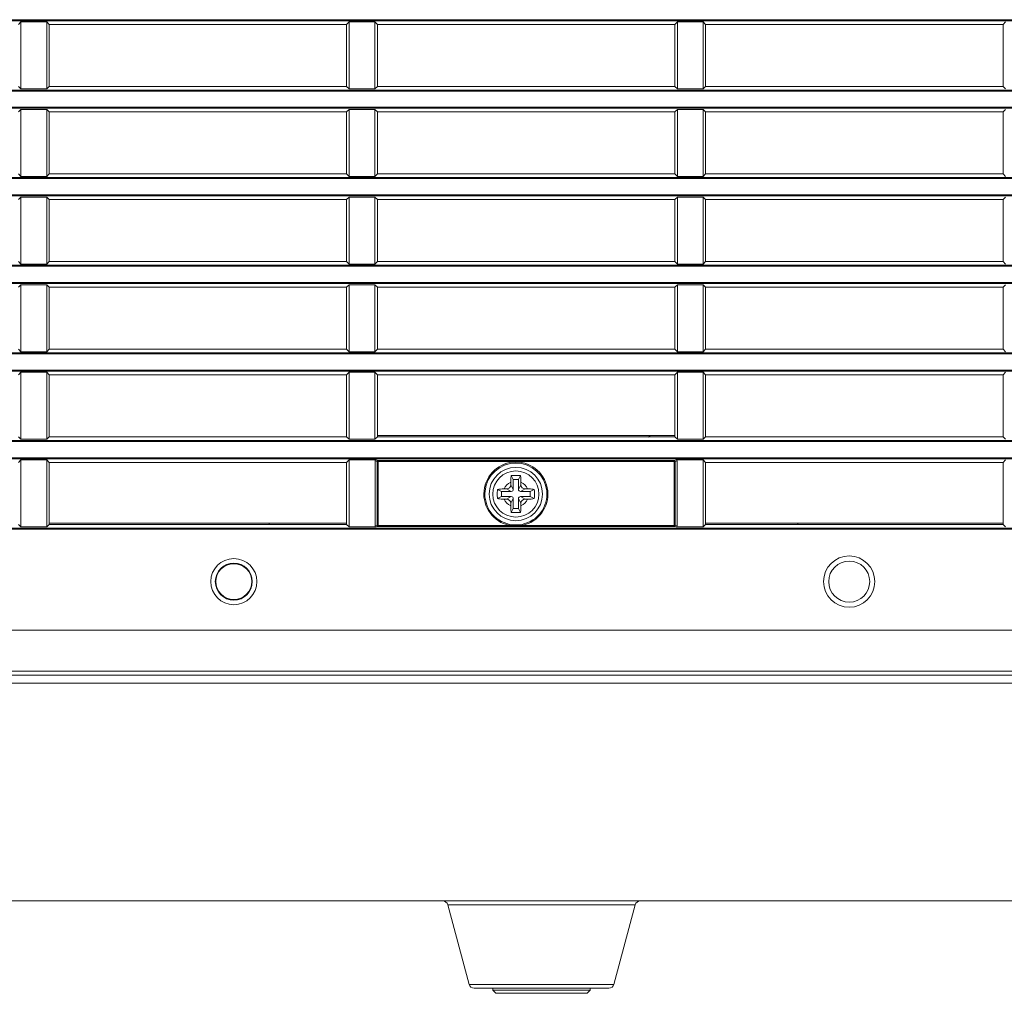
# Model space of a CAD drawing. Header units: millimetres. Extents: x 3925 to 5043, y -86 to 778.
# Tile 5 of 113: x 4026 to 4074, y 264 to 311. Entities that reach past the tile are written whole.
import ezdxf

# ---------------------------------------------------------------- set-up
doc = ezdxf.new("R2010")
doc.units = ezdxf.units.MM
doc.header["$LTSCALE"] = 46.255
for name, color, linetype in [('85-1A626G050DXF_CONTINUOUS_LINE', 7, 'CONTINUOUS'), ('H30-BOTTOM-CDXF_CONTINUOUS_LINE', 7, 'CONTINUOUS'), ('H30-RIGHT-CODXF_CONTINUOUS_LINE', 7, 'CONTINUOUS'), ('H30_CEILING_DXF_CONTINUOUS_LINE', 7, 'CONTINUOUS'), ('MESH-BOTTOM-DXF_CONTINUOUS_LINE', 7, 'CONTINUOUS')]:
    doc.layers.add(name, color=color, linetype=linetype)

msp = doc.modelspace()

# ---------------------------------------------------------------- linework, layer by layer
at = {"layer": '85-1A626G050DXF_CONTINUOUS_LINE', "color": 7, "linetype": 'Continuous', "lineweight": 0}
for p, q in [((4050.0313, 288.802), (4049.9317, 289.0013)), ((4050.2813, 288.802), (4050.381, 289.0013)), ((4049.9063, 288.6749), (4049.9063, 288.552)), ((4050.0313, 288.327), (4049.9063, 288.552)), ((4050.0313, 288.802), (4050.0313, 288.327)), ((4050.2813, 288.802), (4050.0313, 288.802)), ((4050.2813, 288.327), (4050.2813, 288.802)), ((4050.2813, 288.327), (4050.4063, 288.552)), ((4050.4063, 288.6749), (4050.4063, 288.552)), ((4049.4563, 288.227), (4049.2571, 288.3267)), ((4049.4563, 288.227), (4049.4563, 287.977)), ((4049.9313, 288.227), (4049.4563, 288.227)), ((4049.5835, 288.352), (4049.7063, 288.352)), ((4049.9313, 288.227), (4049.7063, 288.352)), ((4050.3813, 288.227), (4050.6063, 288.352)), ((4050.8563, 288.227), (4050.3813, 288.227)), ((4050.7292, 288.352), (4050.6063, 288.352)), ((4050.8563, 288.227), (4051.0556, 288.3267)), ((4050.8563, 287.977), (4050.8563, 288.227)), ((4049.4563, 287.977), (4049.2571, 287.8774)), ((4049.4563, 287.977), (4049.9313, 287.977)), ((4049.5835, 287.852), (4049.7063, 287.852)), ((4049.9313, 287.977), (4049.7063, 287.852)), ((4050.0313, 287.877), (4049.9063, 287.652)), ((4049.9063, 287.5292), (4049.9063, 287.652)), ((4050.0313, 287.877), (4050.0313, 287.402)), ((4050.2813, 287.402), (4050.2813, 287.877)), ((4050.2813, 287.877), (4050.4063, 287.652)), ((4050.3813, 287.977), (4050.6063, 287.852)), ((4050.3813, 287.977), (4050.8563, 287.977)), ((4050.4063, 287.5292), (4050.4063, 287.652)), ((4050.7292, 287.852), (4050.6063, 287.852)), ((4050.8563, 287.977), (4051.0556, 287.8774)), ((4050.0313, 287.402), (4049.9317, 287.2028)), ((4050.0313, 287.402), (4050.2813, 287.402)), ((4050.2813, 287.402), (4050.381, 287.2028))]:
    msp.add_line(p, q, dxfattribs=at)
for points in [[(4049.9063, 288.6749), (4049.9071, 288.7352), (4049.909, 288.787), (4049.9117, 288.8317), (4049.9148, 288.8709), (4049.9183, 288.9063), (4049.9223, 288.9392), (4049.9267, 288.9708), (4049.9317, 289.0013)], [(4049.9317, 289.0013), (4050.0059, 289.0054), (4050.0808, 289.0078), (4050.1563, 289.0086)], [(4050.1563, 289.0086), (4050.2319, 289.0078), (4050.3068, 289.0054), (4050.381, 289.0013)], [(4050.381, 289.0013), (4050.386, 288.9705), (4050.3905, 288.9386), (4050.3944, 288.9054), (4050.398, 288.8699), (4050.4011, 288.8306), (4050.4037, 288.7861), (4050.4056, 288.7346), (4050.4063, 288.6749)], [(4049.2571, 287.8774), (4049.2534, 287.9413), (4049.2511, 288.0055), (4049.2499, 288.0698), (4049.2499, 288.1342), (4049.2511, 288.1986), (4049.2534, 288.2628), (4049.2571, 288.3267)], [(4049.2571, 288.3267), (4049.33, 288.3375), (4049.4097, 288.3454), (4049.4949, 288.3504), (4049.5835, 288.352)], [(4050.7292, 288.352), (4050.8003, 288.351), (4050.8695, 288.3478), (4050.9356, 288.3426), (4050.9979, 288.3355), (4051.0556, 288.3267)], [(4051.0556, 288.3267), (4051.0593, 288.2628), (4051.0616, 288.1986), (4051.0628, 288.1342), (4051.0628, 288.0698), (4051.0616, 288.0055), (4051.0593, 287.9413), (4051.0556, 287.8774)], [(4049.5835, 287.852), (4049.5124, 287.8531), (4049.4432, 287.8563), (4049.3771, 287.8615), (4049.3148, 287.8685), (4049.2571, 287.8774)], [(4049.9317, 287.2028), (4049.9267, 287.2336), (4049.9222, 287.2655), (4049.9183, 287.2987), (4049.9147, 287.3342), (4049.9116, 287.3735), (4049.909, 287.418), (4049.9071, 287.4695), (4049.9063, 287.5292)], [(4050.4063, 287.5292), (4050.4056, 287.4689), (4050.4037, 287.4171), (4050.401, 287.3724), (4050.3979, 287.3332), (4050.3944, 287.2978), (4050.3904, 287.2649), (4050.386, 287.2333), (4050.381, 287.2028)], [(4051.0556, 287.8774), (4050.9827, 287.8666), (4050.903, 287.8586), (4050.8178, 287.8537), (4050.7292, 287.852)], [(4050.1563, 287.1955), (4050.0808, 287.1963), (4050.0059, 287.1987), (4049.9317, 287.2028)], [(4050.381, 287.2028), (4050.3068, 287.1987), (4050.2319, 287.1963), (4050.1563, 287.1955)]]:
    msp.add_lwpolyline(points, dxfattribs=at)
msp.add_circle((4050.1563, 288.102), 1.125, dxfattribs=at)
for centre, radius, start, end in [((4050.1563, 288.102), 0.625, 113.57818, 156.42182), ((4049.7063, 288.552), 0.2, 270, 0), ((4050.1563, 288.102), 0.625, 23.57818, 66.42182), ((4050.6063, 288.552), 0.2, 180, 270), ((4049.9313, 288.327), 0.1, 270, 0), ((4050.3813, 288.327), 0.1, 180, 270), ((4050.1563, 288.102), 0.625, 203.57818, 246.42182), ((4049.7063, 287.652), 0.2, 0, 90), ((4049.9313, 287.877), 0.1, 0, 90), ((4050.3813, 287.877), 0.1, 90, 180), ((4050.1563, 288.102), 0.625, 293.57818, 336.42182), ((4050.6063, 287.652), 0.2, 90, 180)]:
    msp.add_arc(centre, radius, start, end, dxfattribs=at)
at = {"layer": 'H30-BOTTOM-CDXF_CONTINUOUS_LINE', "color": 7, "linetype": 'Continuous', "lineweight": 0}
for p, q in [((4038.1359, 286.682), (4038.1358, 286.622)), ((4146.4063, 278.8807), (3998.4063, 278.8807)), ((4004.573, 268.267), (4153.9063, 268.267)), ((4046.839, 268.0817), (4047.8785, 264.2023)), ((4055.9736, 268.0817), (4046.839, 268.0817)), ((4055.9736, 268.0817), (4054.9342, 264.2023)), ((4054.9342, 264.2023), (4047.8785, 264.2023)), ((4054.6927, 264.017), (4048.12, 264.017))]:
    msp.add_line(p, q, dxfattribs=at)
for centre, radius, start, end in [((4043.6563, 304.767), 19, 313.00989, 313.27011), ((4046.5976, 268.017), 0.25, 15, 90), ((4056.2151, 268.017), 0.25, 90, 165), ((4048.12, 264.267), 0.25, 195, 270), ((4054.6927, 264.267), 0.25, 270, 345)]:
    msp.add_arc(centre, radius, start, end, dxfattribs=at)
at = {"layer": 'H30-RIGHT-CODXF_CONTINUOUS_LINE', "color": 7, "linetype": 'Continuous', "lineweight": 0}
for p, q in [((3998.4063, 311.2205), (4146.4063, 311.2205)), ((3998.4063, 311.1708), (4146.4063, 311.1708)), ((4026.0291, 311.1148), (4025.9063, 310.992)), ((4026.0291, 311.1148), (4026.0291, 307.8493)), ((4026.0291, 311.1148), (4027.2836, 311.1148)), ((4027.2836, 307.8493), (4027.2836, 311.1148)), ((4027.4063, 310.992), (4027.2836, 311.1148)), ((4042.0291, 311.1148), (4041.9063, 310.992)), ((4042.0291, 311.1148), (4042.0291, 307.8493)), ((4042.0291, 311.1148), (4043.2836, 311.1148)), ((4043.2836, 307.8493), (4043.2836, 311.1148)), ((4043.4063, 310.992), (4043.2836, 311.1148)), ((4058.0291, 311.1148), (4057.9063, 310.992)), ((4058.0291, 311.1148), (4058.0291, 307.8493)), ((4058.0291, 311.1148), (4059.2836, 311.1148)), ((4059.2836, 307.8493), (4059.2836, 311.1148)), ((4059.4063, 310.992), (4059.2836, 311.1148)), ((4074.0291, 311.1148), (4073.9063, 310.992)), ((4027.4063, 307.972), (4027.4063, 310.992)), ((4041.9063, 310.992), (4027.4063, 310.992)), ((4041.9063, 307.972), (4041.9063, 310.992)), ((4043.4063, 310.992), (4043.4063, 307.972)), ((4057.9063, 310.992), (4043.4063, 310.992)), ((4057.9063, 307.972), (4057.9063, 310.992)), ((4059.4063, 307.972), (4059.4063, 310.992)), ((4073.9063, 310.992), (4059.4063, 310.992)), ((4073.9063, 307.972), (4073.9063, 310.992)), ((4146.4063, 307.7933), (3998.4063, 307.7933)), ((4146.4063, 307.7436), (3998.4063, 307.7436)), ((4025.9063, 307.972), (4026.0291, 307.8493)), ((4027.2836, 307.8493), (4026.0291, 307.8493)), ((4027.2836, 307.8493), (4027.4063, 307.972)), ((4041.9063, 307.972), (4027.4063, 307.972)), ((4041.9063, 307.972), (4042.0291, 307.8493)), ((4043.2836, 307.8493), (4042.0291, 307.8493)), ((4043.2836, 307.8493), (4043.4063, 307.972)), ((4057.9063, 307.972), (4043.4063, 307.972)), ((4057.9063, 307.972), (4058.0291, 307.8493)), ((4059.2836, 307.8493), (4058.0291, 307.8493)), ((4059.2836, 307.8493), (4059.4063, 307.972)), ((4073.9063, 307.972), (4059.4063, 307.972)), ((4073.9063, 307.972), (4074.0291, 307.8493)), ((3998.4063, 306.9505), (4146.4063, 306.9505)), ((3998.4063, 306.9008), (4146.4063, 306.9008)), ((4026.0291, 306.8448), (4025.9063, 306.722)), ((4026.0291, 306.8448), (4026.0291, 303.5793)), ((4026.0291, 306.8448), (4027.2836, 306.8448)), ((4027.2836, 303.5793), (4027.2836, 306.8448)), ((4027.4063, 306.722), (4027.2836, 306.8448)), ((4027.4063, 303.702), (4027.4063, 306.722)), ((4041.9063, 306.722), (4027.4063, 306.722)), ((4042.0291, 306.8448), (4041.9063, 306.722)), ((4041.9063, 303.702), (4041.9063, 306.722)), ((4042.0291, 306.8448), (4042.0291, 303.5793)), ((4042.0291, 306.8448), (4043.2836, 306.8448)), ((4043.2836, 303.5793), (4043.2836, 306.8448)), ((4043.4063, 306.722), (4043.2836, 306.8448)), ((4043.4063, 306.722), (4043.4063, 303.702)), ((4057.9063, 306.722), (4043.4063, 306.722)), ((4058.0291, 306.8448), (4057.9063, 306.722)), ((4057.9063, 303.702), (4057.9063, 306.722)), ((4058.0291, 306.8448), (4058.0291, 303.5793)), ((4058.0291, 306.8448), (4059.2836, 306.8448)), ((4059.2836, 303.5793), (4059.2836, 306.8448)), ((4059.4063, 306.722), (4059.2836, 306.8448)), ((4059.4063, 303.702), (4059.4063, 306.722)), ((4073.9063, 306.722), (4059.4063, 306.722)), ((4074.0291, 306.8448), (4073.9063, 306.722)), ((4073.9063, 303.702), (4073.9063, 306.722)), ((4146.4063, 303.5233), (3998.4063, 303.5233)), ((4146.4063, 303.4736), (3998.4063, 303.4736)), ((4025.9063, 303.702), (4026.0291, 303.5793)), ((4027.2836, 303.5793), (4026.0291, 303.5793)), ((4027.2836, 303.5793), (4027.4063, 303.702)), ((4041.9063, 303.702), (4027.4063, 303.702)), ((4041.9063, 303.702), (4042.0291, 303.5793)), ((4043.2836, 303.5793), (4042.0291, 303.5793)), ((4043.2836, 303.5793), (4043.4063, 303.702)), ((4057.9063, 303.702), (4043.4063, 303.702)), ((4057.9063, 303.702), (4058.0291, 303.5793)), ((4059.2836, 303.5793), (4058.0291, 303.5793)), ((4059.2836, 303.5793), (4059.4063, 303.702)), ((4073.9063, 303.702), (4059.4063, 303.702)), ((4073.9063, 303.702), (4074.0291, 303.5793)), ((3998.4063, 302.6805), (4146.4063, 302.6805)), ((3998.4063, 302.6308), (4146.4063, 302.6308)), ((4026.0291, 302.5748), (4025.9063, 302.452)), ((4026.0291, 302.5748), (4026.0291, 299.3093)), ((4026.0291, 302.5748), (4027.2836, 302.5748)), ((4027.2836, 299.3093), (4027.2836, 302.5748)), ((4027.4063, 302.452), (4027.2836, 302.5748)), ((4027.4063, 299.432), (4027.4063, 302.452)), ((4041.9063, 302.452), (4027.4063, 302.452)), ((4042.0291, 302.5748), (4041.9063, 302.452)), ((4041.9063, 299.432), (4041.9063, 302.452)), ((4042.0291, 302.5748), (4042.0291, 299.3093)), ((4042.0291, 302.5748), (4043.2836, 302.5748)), ((4043.2836, 299.3093), (4043.2836, 302.5748)), ((4043.4063, 302.452), (4043.2836, 302.5748)), ((4043.4063, 302.452), (4043.4063, 299.432)), ((4057.9063, 302.452), (4043.4063, 302.452)), ((4058.0291, 302.5748), (4057.9063, 302.452)), ((4057.9063, 299.432), (4057.9063, 302.452)), ((4058.0291, 302.5748), (4058.0291, 299.3093)), ((4058.0291, 302.5748), (4059.2836, 302.5748)), ((4059.2836, 299.3093), (4059.2836, 302.5748)), ((4059.4063, 302.452), (4059.2836, 302.5748)), ((4059.4063, 299.432), (4059.4063, 302.452)), ((4073.9063, 302.452), (4059.4063, 302.452)), ((4074.0291, 302.5748), (4073.9063, 302.452)), ((4073.9063, 299.432), (4073.9063, 302.452)), ((4146.4063, 299.2533), (3998.4063, 299.2533)), ((4146.4063, 299.2036), (3998.4063, 299.2036)), ((4025.9063, 299.432), (4026.0291, 299.3093)), ((4027.2836, 299.3093), (4026.0291, 299.3093)), ((4027.2836, 299.3093), (4027.4063, 299.432)), ((4041.9063, 299.432), (4027.4063, 299.432)), ((4041.9063, 299.432), (4042.0291, 299.3093)), ((4043.2836, 299.3093), (4042.0291, 299.3093)), ((4043.2836, 299.3093), (4043.4063, 299.432)), ((4057.9063, 299.432), (4043.4063, 299.432)), ((4057.9063, 299.432), (4058.0291, 299.3093)), ((4059.2836, 299.3093), (4058.0291, 299.3093)), ((4059.2836, 299.3093), (4059.4063, 299.432)), ((4073.9063, 299.432), (4059.4063, 299.432)), ((4073.9063, 299.432), (4074.0291, 299.3093)), ((3998.4063, 298.4105), (4146.4063, 298.4105)), ((3998.4063, 298.3608), (4146.4063, 298.3608)), ((4026.0291, 298.3048), (4025.9063, 298.182)), ((4026.0291, 298.3048), (4026.0291, 295.0393)), ((4026.0291, 298.3048), (4027.2836, 298.3048)), ((4027.2836, 295.0393), (4027.2836, 298.3048)), ((4027.4063, 298.182), (4027.2836, 298.3048)), ((4027.4063, 295.162), (4027.4063, 298.182)), ((4041.9063, 298.182), (4027.4063, 298.182)), ((4042.0291, 298.3048), (4041.9063, 298.182)), ((4041.9063, 295.162), (4041.9063, 298.182)), ((4042.0291, 298.3048), (4042.0291, 295.0393)), ((4042.0291, 298.3048), (4043.2836, 298.3048)), ((4043.2836, 295.0393), (4043.2836, 298.3048)), ((4043.4063, 298.182), (4043.2836, 298.3048)), ((4043.4063, 298.182), (4043.4063, 295.162)), ((4057.9063, 298.182), (4043.4063, 298.182)), ((4058.0291, 298.3048), (4057.9063, 298.182)), ((4057.9063, 295.162), (4057.9063, 298.182)), ((4058.0291, 298.3048), (4058.0291, 295.0393)), ((4058.0291, 298.3048), (4059.2836, 298.3048)), ((4059.2836, 295.0393), (4059.2836, 298.3048)), ((4059.4063, 298.182), (4059.2836, 298.3048)), ((4059.4063, 295.162), (4059.4063, 298.182)), ((4073.9063, 298.182), (4059.4063, 298.182)), ((4074.0291, 298.3048), (4073.9063, 298.182)), ((4073.9063, 295.162), (4073.9063, 298.182)), ((4146.4063, 294.9833), (3998.4063, 294.9833)), ((4146.4063, 294.9336), (3998.4063, 294.9336)), ((4025.9063, 295.162), (4026.0291, 295.0393)), ((4027.2836, 295.0393), (4026.0291, 295.0393)), ((4027.2836, 295.0393), (4027.4063, 295.162)), ((4041.9063, 295.162), (4027.4063, 295.162)), ((4041.9063, 295.162), (4042.0291, 295.0393)), ((4043.2836, 295.0393), (4042.0291, 295.0393)), ((4043.2836, 295.0393), (4043.4063, 295.162)), ((4057.9063, 295.162), (4043.4063, 295.162)), ((4057.9063, 295.162), (4058.0291, 295.0393)), ((4059.2836, 295.0393), (4058.0291, 295.0393)), ((4059.2836, 295.0393), (4059.4063, 295.162)), ((4073.9063, 295.162), (4059.4063, 295.162)), ((4073.9063, 295.162), (4074.0291, 295.0393)), ((3998.4063, 294.1405), (4146.4063, 294.1405)), ((3998.4063, 294.0908), (4146.4063, 294.0908)), ((4026.0291, 294.0348), (4025.9063, 293.912)), ((4026.0291, 294.0348), (4026.0291, 290.7693)), ((4026.0291, 294.0348), (4027.2836, 294.0348)), ((4027.2836, 290.7693), (4027.2836, 294.0348)), ((4027.4063, 293.912), (4027.2836, 294.0348)), ((4027.4063, 290.892), (4027.4063, 293.912)), ((4041.9063, 293.912), (4027.4063, 293.912)), ((4042.0291, 294.0348), (4041.9063, 293.912)), ((4041.9063, 290.892), (4041.9063, 293.912)), ((4042.0291, 294.0348), (4042.0291, 290.7693)), ((4042.0291, 294.0348), (4043.2836, 294.0348)), ((4043.2836, 290.7693), (4043.2836, 294.0348)), ((4043.4063, 293.912), (4043.2836, 294.0348)), ((4043.4063, 290.892), (4043.4063, 293.912)), ((4057.9063, 293.912), (4043.4063, 293.912)), ((4058.0291, 294.0348), (4057.9063, 293.912)), ((4057.9063, 290.892), (4057.9063, 293.912)), ((4058.0291, 294.0348), (4058.0291, 290.7693)), ((4058.0291, 294.0348), (4059.2836, 294.0348)), ((4059.2836, 290.7693), (4059.2836, 294.0348)), ((4059.4063, 293.912), (4059.2836, 294.0348)), ((4059.4063, 290.892), (4059.4063, 293.912)), ((4073.9063, 293.912), (4059.4063, 293.912)), ((4074.0291, 294.0348), (4073.9063, 293.912)), ((4073.9063, 290.892), (4073.9063, 293.912)), ((4025.9063, 290.892), (4026.0291, 290.7693)), ((4027.2836, 290.7693), (4027.4063, 290.892)), ((4027.4063, 290.892), (4041.9063, 290.892)), ((4041.9063, 290.892), (4042.0291, 290.7693)), ((4043.2836, 290.7693), (4043.4063, 290.892)), ((4057.9063, 290.952), (4043.4063, 290.952)), ((4057.9063, 290.892), (4043.4063, 290.892)), ((4058.0291, 290.7693), (4057.9063, 290.892)), ((4059.2836, 290.7693), (4059.4063, 290.892)), ((4059.4063, 290.892), (4073.9063, 290.892)), ((4073.9063, 290.892), (4074.0291, 290.7693)), ((4146.4063, 290.7133), (3998.4063, 290.7133)), ((4146.4063, 290.6636), (3998.4063, 290.6636)), ((4027.2836, 290.7693), (4026.0291, 290.7693)), ((4043.2836, 290.7693), (4042.0291, 290.7693)), ((4059.2836, 290.7693), (4058.0291, 290.7693)), ((3998.4063, 289.8705), (4146.4063, 289.8705)), ((3998.4063, 289.8208), (4146.4063, 289.8208)), ((4026.0291, 289.7648), (4025.9063, 289.642)), ((4026.0291, 289.7648), (4026.0291, 286.4993)), ((4026.0291, 289.7648), (4027.2836, 289.7648)), ((4027.2836, 286.4993), (4027.2836, 289.7648)), ((4027.4063, 289.642), (4027.2836, 289.7648)), ((4027.4063, 286.622), (4027.4063, 289.642)), ((4027.4063, 289.642), (4041.9063, 289.642)), ((4042.0291, 289.7648), (4041.9063, 289.642)), ((4041.9063, 289.642), (4041.9063, 286.622)), ((4042.0291, 289.7648), (4042.0291, 286.4993)), ((4042.0291, 289.7648), (4043.3421, 289.7648)), ((4043.2898, 286.547), (4043.2898, 289.717)), ((4043.3929, 289.6899), (4043.2898, 289.717)), ((4043.4382, 289.7395), (4043.3421, 289.7648)), ((4043.3929, 289.6899), (4043.3929, 286.5742)), ((4043.3929, 289.6899), (4057.9198, 289.6899)), ((4043.4382, 289.7395), (4043.4326, 289.7388)), ((4043.4382, 286.5246), (4043.4382, 289.7395)), ((4057.8745, 289.7395), (4043.4382, 289.7395)), ((4057.8745, 289.7395), (4057.9706, 289.7648)), ((4057.8745, 286.5246), (4057.8745, 289.7395)), ((4057.9198, 289.6899), (4058.0229, 289.717)), ((4057.9198, 286.5742), (4057.9198, 289.6899)), ((4057.9706, 289.7648), (4059.2836, 289.7648)), ((4058.0229, 289.717), (4058.0229, 286.547)), ((4059.2836, 286.4993), (4059.2836, 289.7648)), ((4059.4063, 289.642), (4059.2836, 289.7648)), ((4059.4063, 286.622), (4059.4063, 289.642)), ((4059.4063, 289.642), (4073.9063, 289.642)), ((4074.0291, 289.7648), (4073.9063, 289.642)), ((4073.9063, 286.622), (4073.9063, 289.642)), ((4025.9063, 286.622), (4026.0291, 286.4993)), ((4027.2836, 286.4993), (4027.4063, 286.622)), ((4041.9063, 286.682), (4027.4063, 286.682)), ((4027.4063, 286.622), (4041.9063, 286.622)), ((4041.9063, 286.622), (4042.0291, 286.4993)), ((4043.3929, 286.5742), (4043.2898, 286.547)), ((4049.8405, 286.5742), (4043.3929, 286.5742)), ((4049.8405, 286.5742), (4049.8506, 286.623)), ((4050.4722, 286.5742), (4050.4621, 286.623)), ((4057.9198, 286.5742), (4050.4722, 286.5742)), ((4057.9198, 286.5742), (4058.0229, 286.547)), ((4059.2836, 286.4993), (4059.4063, 286.622)), ((4073.9063, 286.682), (4059.4063, 286.682)), ((4059.4063, 286.622), (4073.9063, 286.622)), ((4073.9063, 286.622), (4074.0291, 286.4993)), ((4146.4063, 286.4433), (3998.4063, 286.4433)), ((4146.4063, 286.3936), (3998.4063, 286.3936)), ((4027.2836, 286.4993), (4026.0291, 286.4993)), ((4043.3421, 286.4993), (4042.0291, 286.4993)), ((4043.4382, 286.5246), (4043.3421, 286.4993)), ((4057.8745, 286.5246), (4043.4382, 286.5246)), ((4057.8745, 286.5246), (4057.8801, 286.5253)), ((4057.8745, 286.5246), (4057.9706, 286.4993)), ((4059.2836, 286.4993), (4057.9706, 286.4993)), ((4146.4063, 281.4601), (3998.4063, 281.4601)), ((4146.4063, 279.475), (3998.4063, 279.475)), ((4159.2297, 279.267), (3985.5831, 279.267))]:
    msp.add_line(p, q, dxfattribs=at)
for points in [[(4043.4121, 289.729), (4043.3996, 289.7138), (4043.3929, 289.6899)], [(4043.4326, 289.7388), (4043.4161, 289.732), (4043.4121, 289.729)], [(4057.9198, 289.6899), (4057.913, 289.714), (4057.8965, 289.732), (4057.8745, 289.7395)], [(4043.3929, 286.5742), (4043.3997, 286.5501), (4043.4162, 286.532), (4043.4382, 286.5246)], [(4049.8405, 286.5742), (4049.9587, 286.5642), (4050.0645, 286.5592), (4050.1582, 286.5578), (4050.2526, 286.5593), (4050.3574, 286.5645), (4050.4722, 286.5742)], [(4050.4622, 286.623), (4050.3428, 286.6031), (4050.2245, 286.5928), (4050.1029, 286.5922), (4049.9766, 286.6022), (4049.8505, 286.623)], [(4057.9006, 286.5351), (4057.9131, 286.5503), (4057.9198, 286.5742)], [(4057.8801, 286.5253), (4057.8966, 286.5321), (4057.9006, 286.5351)]]:
    msp.add_lwpolyline(points, dxfattribs=at)
for centre, radius in [((4050.1563, 288.102), 1.3), ((4036.4063, 283.832), 1.125), ((4036.4063, 283.832), 0.9016), ((4036.4063, 283.832), 0.875), ((4066.4063, 283.832), 1.25), ((4066.4063, 283.832), 1)]:
    msp.add_circle(centre, radius, dxfattribs=at)
for radius, start, end in [(1.5602, 281.68112, 258.31888), (1.5104, 281.68175, 258.31823)]:
    msp.add_arc((4050.1563, 288.102), radius, start, end, dxfattribs=at)
for centre, major_axis, start_param, end_param in [((4043.3449, 289.7144), (0.0537, -0.0141), 1.8551983, 3.3744676), ((4057.9678, 289.7144), (0.0537, 0.0141), -0.232875, 1.2863943), ((4043.3449, 286.5496), (0.0537, 0.0141), 2.9087177, 4.427987), ((4057.9678, 286.5496), (0.0537, -0.0141), -1.2863943, 0.232875)]:
    msp.add_ellipse(centre, major_axis=major_axis, ratio=0.9007478, start_param=start_param, end_param=end_param, dxfattribs=at)
at = {"layer": 'H30_CEILING_DXF_CONTINUOUS_LINE', "color": 7, "linetype": 'Continuous', "lineweight": 0}
for p, q in [((4049.0313, 264.017), (4049.0313, 263.917)), ((4053.7813, 264.017), (4053.7813, 263.917)), ((4049.1813, 263.767), (4049.0313, 263.917)), ((4053.7813, 263.917), (4049.0313, 263.917)), ((4053.6313, 263.767), (4049.1814, 263.767)), ((4053.6313, 263.767), (4053.7813, 263.917))]:
    msp.add_line(p, q, dxfattribs=at)
at = {"layer": 'MESH-BOTTOM-DXF_CONTINUOUS_LINE', "color": 7, "linetype": 'Continuous', "lineweight": 0}
msp.add_line((4063.9063, 286.682), (4063.9063, 286.622), dxfattribs=at)

doc.saveas('drawing.dxf')
